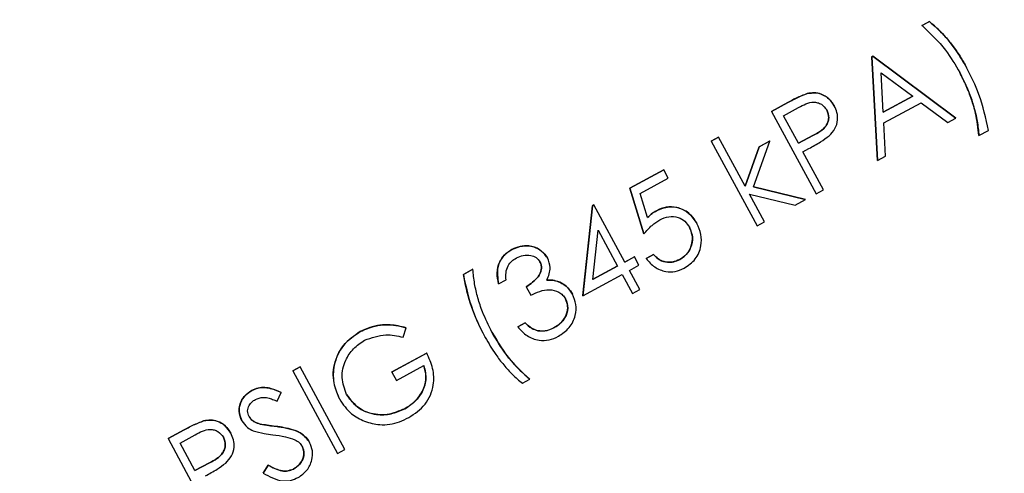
# Model space of a CAD drawing. Header units: inches. Extents: x 0.6 to 33.8, y 0 to 21.7.
# Tile 50 of 172: x 12.656 to 12.8267, y 15.3536 to 15.4321. Entities that reach past the tile are written whole.
import ezdxf

# ---------------------------------------------------------------- set-up
doc = ezdxf.new("R2010")
doc.units = ezdxf.units.IN
doc.header["$MEASUREMENT"] = 0
doc.layers.add('FORMAT', color=7, linetype='Continuous')
doc.styles.add('SLDTEXTSTYLE3', font='TXT', dxfattribs={"width": 0.75})
doc.dimstyles.new('SLDDIMSTYLE0', dxfattribs={"dimtxt": 0.125, "dimasz": 0.13, "dimexe": 0, "dimexo": 0.0625, "dimgap": 0.03125, "dimtad": 0, "dimtih": 1, "dimtoh": 1, "dimdec": 1, "dimlfac": 4, "dimrnd": 1e-09, "dimzin": 12, "dimdsep": 46, "dimtxsty": 'SLDTEXTSTYLE3', "dimsah": 1, "dimcen": 0.09, "dimadec": 0, "dimazin": 3, "dimtfac": 1, "dimtdec": 1, "dimtofl": 0, "dimtmove": 0, "dimatfit": 3, "dimfxl": 1, "dimfrac": 2, "dimtolj": 1, "dimtzin": 12, "dimarcsym": 0})

# ---------------------------------------------------------------- blocks, each defined once
blk = doc.blocks.new('_D_3')
at = {"layer": 'FORMAT'}
for p, q in [((5.99027, 17.00098), (3.34158, 17.00098)), ((3.46658, 17.00098), (3.46658, 10.7356)), ((3.28186, 10.71021), (3.24378, 10.71021)), ((3.24378, 10.71021), (3.24378, 10.51177)), ((3.65131, 10.71021), (3.68939, 10.71021)), ((3.68939, 10.71021), (3.68939, 10.51177)), ((3.24378, 10.51177), (3.28186, 10.51177)), ((3.68939, 10.51177), (3.65131, 10.51177)), ((3.46658, 4.05937), (3.46658, 10.32475)), ((13.00303, 4.05937), (3.34158, 4.05937))]:
    blk.add_line(p, q, dxfattribs=at)
for points in [[(3.46658, 17.00098), (3.44658, 16.87098), (3.48658, 16.87098)], [(3.46658, 4.05937), (3.48658, 4.18937), (3.44658, 4.18937)]]:
    blk.add_solid(points, dxfattribs=at)
at = {"layer": 'FORMAT', "char_height": 0.125, "attachment_point": 1, "style": 'SLDTEXTSTYLE3'}
for s, insert in [('1315', (3.28186, 10.67291)), ('51.8', (3.30495, 10.48588))]:
    blk.add_mtext(s, dxfattribs=dict(at, insert=insert))

msp = doc.modelspace()

# ---------------------------------------------------------------- linework, layer by layer
at = {"color": 7, "linetype": 'Continuous'}
for p, q in [((12.81239, 15.43112), (12.81368, 15.43182)), ((12.81368, 15.43181), (12.8124, 15.43112)), ((12.81368, 15.43181), (12.81368, 15.43182)), ((12.8124, 15.43112), (12.81239, 15.43112)), ((12.80372, 15.42571), (12.8039, 15.42581)), ((12.8039, 15.4258), (12.80372, 15.4257)), ((12.80469, 15.40775), (12.80372, 15.42571)), ((12.80372, 15.4257), (12.80372, 15.42571)), ((12.80372, 15.4257), (12.80469, 15.40775)), ((12.8039, 15.42581), (12.81824, 15.4151)), ((12.8039, 15.4258), (12.8039, 15.42581)), ((12.81824, 15.41509), (12.8039, 15.4258)), ((12.82013, 15.42384), (12.82013, 15.42385)), ((12.80568, 15.4161), (12.80531, 15.42296)), ((12.80531, 15.42296), (12.81078, 15.41887)), ((12.79249, 15.41934), (12.79249, 15.41934)), ((12.81078, 15.41887), (12.80568, 15.4161)), ((12.80568, 15.41611), (12.81078, 15.41887)), ((12.78632, 15.41627), (12.78912, 15.41779)), ((12.78912, 15.41779), (12.78632, 15.41627)), ((12.7884, 15.4155), (12.79101, 15.41692)), ((12.78912, 15.41779), (12.78912, 15.41779)), ((12.79719, 15.41721), (12.79719, 15.41721)), ((12.80578, 15.41426), (12.81225, 15.41777)), ((12.81225, 15.41777), (12.81685, 15.41434)), ((12.78632, 15.41627), (12.78632, 15.41627)), ((12.78632, 15.41627), (12.79406, 15.40199)), ((12.79098, 15.41074), (12.7884, 15.4155)), ((12.81685, 15.41434), (12.81824, 15.41509)), ((12.81824, 15.41509), (12.81824, 15.4151)), ((12.80609, 15.40851), (12.80578, 15.41426)), ((12.82226, 15.41206), (12.8239, 15.41295)), ((12.77586, 15.41108), (12.77715, 15.41178)), ((12.77715, 15.41177), (12.77587, 15.41108)), ((12.77715, 15.41177), (12.77715, 15.41178)), ((12.78174, 15.4033), (12.77715, 15.41177)), ((12.79098, 15.41074), (12.79349, 15.41207)), ((12.7935, 15.41206), (12.79098, 15.41074)), ((12.7935, 15.41206), (12.79349, 15.41207)), ((12.82226, 15.41206), (12.82225, 15.41206)), ((12.77587, 15.41108), (12.77586, 15.41108)), ((12.77587, 15.41108), (12.78381, 15.39643)), ((12.78174, 15.40331), (12.78418, 15.41014)), ((12.78418, 15.41014), (12.78174, 15.4033)), ((12.78319, 15.4032), (12.78602, 15.41113)), ((12.78418, 15.41014), (12.78602, 15.41114)), ((12.78602, 15.41113), (12.78418, 15.41014)), ((12.78418, 15.41014), (12.78418, 15.41014)), ((12.78602, 15.41113), (12.78602, 15.41114)), ((12.79177, 15.40928), (12.79279, 15.40983)), ((12.79535, 15.40268), (12.79177, 15.40928)), ((12.80469, 15.40775), (12.80609, 15.40851)), ((12.76178, 15.40297), (12.76764, 15.40615)), ((12.76764, 15.40614), (12.76178, 15.40297)), ((12.76764, 15.40614), (12.76764, 15.40615)), ((12.76843, 15.40468), (12.76764, 15.40614)), ((12.80469, 15.40775), (12.80469, 15.40775)), ((12.76357, 15.40204), (12.76843, 15.40468)), ((12.76418, 15.39503), (12.76178, 15.40297)), ((12.76178, 15.40297), (12.76178, 15.40297)), ((12.76178, 15.40297), (12.76419, 15.39503)), ((12.78319, 15.40321), (12.79223, 15.401)), ((12.79223, 15.40099), (12.78319, 15.4032)), ((12.79406, 15.40199), (12.79535, 15.40268)), ((12.76484, 15.39787), (12.76357, 15.40204)), ((12.78248, 15.40193), (12.79039, 15.4)), ((12.78509, 15.39712), (12.78248, 15.40193)), ((12.79039, 15.4), (12.79223, 15.40099)), ((12.79223, 15.40099), (12.79223, 15.401)), ((12.75363, 15.38434), (12.75527, 15.39992)), ((12.75528, 15.39991), (12.75363, 15.38433)), ((12.75527, 15.39992), (12.75553, 15.40006)), ((12.75528, 15.39991), (12.75527, 15.39992)), ((12.75554, 15.40005), (12.75528, 15.39991)), ((12.75554, 15.40005), (12.75553, 15.40006)), ((12.7609, 15.39017), (12.75554, 15.40005)), ((12.76637, 15.39906), (12.76637, 15.39906)), ((12.7734, 15.39682), (12.7734, 15.39683)), ((12.78381, 15.39643), (12.78509, 15.39712)), ((12.75536, 15.38716), (12.75625, 15.39567)), ((12.75625, 15.39567), (12.75962, 15.38947)), ((12.76419, 15.39503), (12.76418, 15.39503)), ((12.74129, 15.39233), (12.74129, 15.39234)), ((12.74748, 15.39088), (12.74747, 15.39089)), ((12.7609, 15.39017), (12.76254, 15.39106)), ((12.76255, 15.39106), (12.7609, 15.39017)), ((12.76255, 15.39106), (12.76254, 15.39106)), ((12.76334, 15.3896), (12.76255, 15.39106)), ((12.7646, 15.39076), (12.76589, 15.39145)), ((12.76461, 15.39076), (12.7646, 15.39076)), ((12.76589, 15.39145), (12.76461, 15.39076)), ((12.76589, 15.39145), (12.76589, 15.39145)), ((12.75536, 15.38717), (12.75961, 15.38948)), ((12.75962, 15.38947), (12.75536, 15.38716)), ((12.76169, 15.3887), (12.76334, 15.3896)), ((12.77043, 15.3906), (12.77043, 15.3906)), ((12.73291, 15.38803), (12.73456, 15.38892)), ((12.73456, 15.38892), (12.73291, 15.38802)), ((12.73291, 15.38802), (12.73291, 15.38803)), ((12.73456, 15.38892), (12.73456, 15.38892)), ((12.75363, 15.38433), (12.76041, 15.38801)), ((12.76041, 15.38801), (12.7622, 15.38471)), ((12.76348, 15.38541), (12.76169, 15.3887)), ((12.73902, 15.38636), (12.74031, 15.38706)), ((12.73902, 15.38636), (12.73902, 15.38637)), ((12.74379, 15.38587), (12.74459, 15.3844)), ((12.74379, 15.38587), (12.74379, 15.38587)), ((12.74961, 15.38666), (12.74961, 15.38666)), ((12.75184, 15.38458), (12.75184, 15.38459)), ((12.75363, 15.38433), (12.75363, 15.38434)), ((12.7622, 15.38471), (12.76348, 15.38541)), ((12.72246, 15.37714), (12.72299, 15.37878)), ((12.72299, 15.37878), (12.72299, 15.37879)), ((12.74234, 15.37893), (12.74363, 15.37962)), ((12.74235, 15.37892), (12.74234, 15.37893)), ((12.74363, 15.37962), (12.74235, 15.37892)), ((12.74363, 15.37962), (12.74363, 15.37962)), ((12.74862, 15.37877), (12.74862, 15.37878)), ((12.71505, 15.37811), (12.71505, 15.37811)), ((12.73669, 15.37712), (12.73669, 15.37713)), ((12.74582, 15.37825), (12.74582, 15.37826)), ((12.72051, 15.37112), (12.72655, 15.3744)), ((12.72656, 15.37439), (12.72051, 15.37111)), ((12.72656, 15.37439), (12.72655, 15.3744)), ((12.70335, 15.37129), (12.70463, 15.37199)), ((12.70464, 15.37199), (12.70335, 15.37129)), ((12.70464, 15.37199), (12.70463, 15.37199)), ((12.71238, 15.3577), (12.70464, 15.37199)), ((12.72131, 15.36965), (12.72607, 15.37223)), ((12.70335, 15.37129), (12.7111, 15.35701)), ((12.70335, 15.37129), (12.70335, 15.37129)), ((12.72051, 15.37111), (12.72051, 15.37112)), ((12.72051, 15.37111), (12.72131, 15.36965)), ((12.74314, 15.36916), (12.74442, 15.36986)), ((12.74442, 15.36986), (12.74442, 15.36986)), ((12.69624, 15.36791), (12.69623, 15.36791)), ((12.70067, 15.36604), (12.70135, 15.36755)), ((12.70135, 15.36755), (12.70135, 15.36755)), ((12.71144, 15.36644), (12.71143, 15.36644)), ((12.72277, 15.36476), (12.72277, 15.36476)), ((12.68791, 15.36264), (12.68791, 15.36265)), ((12.69452, 15.36266), (12.69452, 15.36267)), ((12.69772, 15.36208), (12.69771, 15.36209)), ((12.70041, 15.3617), (12.7004, 15.36171)), ((12.68174, 15.35958), (12.68454, 15.3611)), ((12.68454, 15.36109), (12.68174, 15.35957)), ((12.68382, 15.3588), (12.68643, 15.36022)), ((12.68454, 15.36109), (12.68454, 15.3611)), ((12.69261, 15.36051), (12.69261, 15.36051)), ((12.68174, 15.35957), (12.68174, 15.35958)), ((12.68174, 15.35957), (12.68949, 15.34529)), ((12.6864, 15.35404), (12.68382, 15.3588)), ((12.70627, 15.35892), (12.70627, 15.35892)), ((12.7111, 15.35701), (12.71238, 15.3577)), ((12.68892, 15.35537), (12.6864, 15.35404)), ((12.6864, 15.35405), (12.68892, 15.35537)), ((12.68892, 15.35537), (12.68892, 15.35537)), ((12.69825, 15.35361), (12.69906, 15.35499)), ((12.69906, 15.35498), (12.69825, 15.35361)), ((12.69906, 15.35498), (12.69906, 15.35499)), ((12.69825, 15.35361), (12.69825, 15.35361)), ((12.70349, 15.3543), (12.70349, 15.35431))]:
    msp.add_line(p, q, dxfattribs=at)
for points, knots in [([(12.81368, 15.43182), (12.81456, 15.43105), (12.81601, 15.42977), (12.8177, 15.42768), (12.81901, 15.42582), (12.81976, 15.42451), (12.82013, 15.42385)], [0, 0, 0, 0, 0.339732, 0.559813, 0.779905, 1, 1, 1, 1]), ([(12.82013, 15.42384), (12.81954, 15.42486), (12.81857, 15.42652), (12.81693, 15.42865), (12.81542, 15.43035), (12.81426, 15.43133), (12.81368, 15.43181)], [0, 0, 0, 0, 0.339986, 0.560031, 0.780045, 1, 1, 1, 1]), ([(12.8124, 15.43112), (12.81383, 15.42977), (12.81639, 15.42735), (12.81816, 15.42431), (12.81894, 15.42298)], [0, 0, 0, 0, 0.559594, 1, 1, 1, 1]), ([(12.8239, 15.41295), (12.82345, 15.41507), (12.82264, 15.41886), (12.8209, 15.42232), (12.82013, 15.42384)], [0, 0, 0, 0, 0.559732, 1, 1, 1, 1]), ([(12.82225, 15.41206), (12.8221, 15.41336), (12.82186, 15.41549), (12.821, 15.41836), (12.8201, 15.42073), (12.81933, 15.42223), (12.81894, 15.42298)], [0, 0, 0, 0, 0.339728, 0.559816, 0.779912, 1, 1, 1, 1]), ([(12.81894, 15.42298), (12.81953, 15.42181), (12.82049, 15.41989), (12.8214, 15.41704), (12.82202, 15.41458), (12.82218, 15.4129), (12.82226, 15.41206)], [0, 0, 0, 0, 0.339966, 0.560012, 0.780038, 1, 1, 1, 1]), ([(12.78912, 15.41779), (12.78973, 15.41813), (12.79082, 15.41872), (12.79198, 15.41915), (12.79249, 15.41934)], [0, 0, 0, 0, 0.5603137, 1, 1, 1, 1]), ([(12.79249, 15.41934), (12.79185, 15.41909), (12.79069, 15.41864), (12.7896, 15.41805), (12.78912, 15.41779)], [0, 0, 0, 0, 0.5596306, 1, 1, 1, 1]), ([(12.79249, 15.41934), (12.79301, 15.41942), (12.79405, 15.41958), (12.79547, 15.4191), (12.79654, 15.41826), (12.79697, 15.41756), (12.79719, 15.41721)], [0, 0, 0, 0, 0.279705, 0.559381, 0.779509, 1, 1, 1, 1]), ([(12.79719, 15.41721), (12.79691, 15.41765), (12.79634, 15.41853), (12.79504, 15.41928), (12.79371, 15.41955), (12.7929, 15.41941), (12.79249, 15.41934)], [0, 0, 0, 0, 0.280105, 0.559481, 0.77969, 1, 1, 1, 1]), ([(12.79101, 15.41692), (12.79186, 15.41739), (12.79291, 15.41798), (12.79432, 15.4178), (12.79519, 15.41744), (12.79562, 15.41688), (12.79591, 15.41651)], [0, 0, 0, 0, 0.499617, 0.625271, 0.751031, 1, 1, 1, 1]), ([(12.79349, 15.41207), (12.79437, 15.41254), (12.79546, 15.41312), (12.79612, 15.41441), (12.79632, 15.41536), (12.79607, 15.41605), (12.79591, 15.41651)], [0, 0, 0, 0, 0.499721, 0.62535, 0.751083, 1, 1, 1, 1]), ([(12.79591, 15.41651), (12.79607, 15.41605), (12.79632, 15.41536), (12.79613, 15.41441), (12.79546, 15.41312), (12.79437, 15.41253), (12.7935, 15.41206)], [0, 0, 0, 0, 0.248917, 0.37465, 0.500279, 1, 1, 1, 1]), ([(12.7963, 15.41204), (12.79667, 15.41243), (12.79741, 15.4132), (12.79784, 15.41468), (12.79773, 15.41607), (12.79737, 15.41683), (12.79719, 15.41721)], [0, 0, 0, 0, 0.280067, 0.559409, 0.7795, 1, 1, 1, 1]), ([(12.79279, 15.40983), (12.79348, 15.4102), (12.7947, 15.41086), (12.79581, 15.41168), (12.7963, 15.41204)], [0, 0, 0, 0, 0.560254, 1, 1, 1, 1]), ([(12.76637, 15.39906), (12.76709, 15.39936), (12.76854, 15.39996), (12.77074, 15.39949), (12.77242, 15.39837), (12.77307, 15.39734), (12.7734, 15.39683)], [0, 0, 0, 0, 0.279688, 0.559025, 0.779292, 1, 1, 1, 1]), ([(12.7734, 15.39682), (12.77297, 15.39747), (12.77211, 15.39877), (12.77008, 15.3997), (12.76805, 15.3998), (12.76693, 15.39931), (12.76637, 15.39906)], [0, 0, 0, 0, 0.280059, 0.559479, 0.77955, 1, 1, 1, 1]), ([(12.76484, 15.39787), (12.7651, 15.39813), (12.76557, 15.39858), (12.76613, 15.39891), (12.76637, 15.39906)], [0, 0, 0, 0, 0.560064, 1, 1, 1, 1]), ([(12.76637, 15.39906), (12.76607, 15.39887), (12.76551, 15.39852), (12.76505, 15.39807), (12.76484, 15.39787)], [0, 0, 0, 0, 0.559748, 1, 1, 1, 1]), ([(12.76694, 15.39747), (12.76745, 15.3977), (12.76847, 15.39816), (12.77008, 15.39802), (12.77137, 15.39729), (12.77185, 15.39655), (12.77209, 15.39618)], [0, 0, 0, 0, 0.280472, 0.559738, 0.77964, 1, 1, 1, 1]), ([(12.76419, 15.39503), (12.76464, 15.39555), (12.76545, 15.39649), (12.76648, 15.39717), (12.76694, 15.39747)], [0, 0, 0, 0, 0.56027, 1, 1, 1, 1]), ([(12.77043, 15.3906), (12.77093, 15.39095), (12.77193, 15.39166), (12.77259, 15.39328), (12.77267, 15.39487), (12.77228, 15.39575), (12.77209, 15.39619)], [0, 0, 0, 0, 0.279617, 0.559357, 0.779559, 1, 1, 1, 1]), ([(12.77209, 15.39618), (12.77232, 15.39562), (12.77279, 15.39448), (12.77243, 15.39276), (12.77163, 15.39139), (12.77083, 15.39086), (12.77043, 15.3906)], [0, 0, 0, 0, 0.279617, 0.559218, 0.779559, 1, 1, 1, 1]), ([(12.77115, 15.38909), (12.77186, 15.38957), (12.77327, 15.39052), (12.7742, 15.39279), (12.7742, 15.39499), (12.77367, 15.39621), (12.7734, 15.39682)], [0, 0, 0, 0, 0.279899, 0.5589319, 0.7794152, 1, 1, 1, 1]), ([(12.74129, 15.39234), (12.7419, 15.39259), (12.74312, 15.39309), (12.74501, 15.39292), (12.74656, 15.39215), (12.74717, 15.39131), (12.74747, 15.39089)], [0, 0, 0, 0, 0.280085, 0.559868, 0.780099, 1, 1, 1, 1]), ([(12.74748, 15.39088), (12.74707, 15.39141), (12.74626, 15.39246), (12.74443, 15.39303), (12.74272, 15.39296), (12.74177, 15.39254), (12.74129, 15.39233)], [0, 0, 0, 0, 0.278996, 0.558527, 0.779259, 1, 1, 1, 1]), ([(12.74129, 15.39233), (12.74075, 15.39196), (12.73968, 15.39123), (12.73859, 15.38906), (12.73886, 15.38738), (12.73902, 15.38636)], [0, 0, 0, 0, 0.280708, 0.56124, 1, 1, 1, 1]), ([(12.73902, 15.38637), (12.73889, 15.38701), (12.73862, 15.38828), (12.73906, 15.39009), (12.74, 15.3915), (12.74086, 15.39206), (12.74129, 15.39234)], [0, 0, 0, 0, 0.280288, 0.55968, 0.779747, 1, 1, 1, 1]), ([(12.74031, 15.38706), (12.74028, 15.38748), (12.74024, 15.38832), (12.74057, 15.38948), (12.74126, 15.39035), (12.74182, 15.3907), (12.7421, 15.39088)], [0, 0, 0, 0, 0.280397, 0.559599, 0.779688, 1, 1, 1, 1]), ([(12.7421, 15.39088), (12.7425, 15.39106), (12.74328, 15.39142), (12.7445, 15.39139), (12.74558, 15.39102), (12.74599, 15.39047), (12.74619, 15.39019)], [0, 0, 0, 0, 0.280761, 0.560644, 0.780675, 1, 1, 1, 1]), ([(12.7474, 15.38704), (12.74769, 15.38776), (12.74822, 15.38905), (12.7477, 15.39032), (12.74748, 15.39088)], [0, 0, 0, 0, 0.559212, 1, 1, 1, 1]), ([(12.76461, 15.39076), (12.76506, 15.39023), (12.76598, 15.38918), (12.76783, 15.38845), (12.76965, 15.38842), (12.77065, 15.38887), (12.77115, 15.38909)], [0, 0, 0, 0, 0.280034, 0.559638, 0.779711, 1, 1, 1, 1]), ([(12.76589, 15.39145), (12.76622, 15.39111), (12.76687, 15.39043), (12.76819, 15.39008), (12.76941, 15.39015), (12.77009, 15.39045), (12.77043, 15.3906)], [0, 0, 0, 0, 0.28005, 0.559166, 0.779583, 1, 1, 1, 1]), ([(12.77043, 15.3906), (12.76999, 15.39042), (12.76912, 15.39006), (12.76777, 15.39013), (12.76665, 15.39064), (12.76614, 15.39118), (12.76589, 15.39145)], [0, 0, 0, 0, 0.279857, 0.559683, 0.779485, 1, 1, 1, 1]), ([(12.74379, 15.38587), (12.74456, 15.38639), (12.74571, 15.38715), (12.74644, 15.38863), (12.74646, 15.38956), (12.74628, 15.38999), (12.74619, 15.3902)], [0, 0, 0, 0, 0.4994185, 0.749016, 0.8745437, 1, 1, 1, 1]), ([(12.74619, 15.39019), (12.74628, 15.38998), (12.74646, 15.38956), (12.74644, 15.38863), (12.74571, 15.38715), (12.74456, 15.38638), (12.74379, 15.38587)], [0, 0, 0, 0, 0.125456, 0.250984, 0.500582, 1, 1, 1, 1]), ([(12.73669, 15.37713), (12.73572, 15.37908), (12.734, 15.38256), (12.73324, 15.38636), (12.73291, 15.38803)], [0, 0, 0, 0, 0.55999, 1, 1, 1, 1]), ([(12.73291, 15.38802), (12.73336, 15.3859), (12.73418, 15.38211), (12.73592, 15.37865), (12.73669, 15.37712)], [0, 0, 0, 0, 0.55972, 1, 1, 1, 1]), ([(12.73787, 15.378), (12.73729, 15.37917), (12.73633, 15.38109), (12.73541, 15.38394), (12.73481, 15.3864), (12.73464, 15.38808), (12.73456, 15.38892)], [0, 0, 0, 0, 0.339959, 0.560016, 0.780042, 1, 1, 1, 1]), ([(12.7474, 15.38704), (12.74782, 15.38705), (12.74859, 15.38706), (12.7493, 15.38679), (12.74961, 15.38666)], [0, 0, 0, 0, 0.5597945, 1, 1, 1, 1]), ([(12.74961, 15.38666), (12.74921, 15.38681), (12.74849, 15.38707), (12.74773, 15.38705), (12.7474, 15.38704)], [0, 0, 0, 0, 0.5596653, 1, 1, 1, 1]), ([(12.74961, 15.38666), (12.75012, 15.38638), (12.75103, 15.38586), (12.75159, 15.38498), (12.75184, 15.38459)], [0, 0, 0, 0, 0.559419, 1, 1, 1, 1]), ([(12.75184, 15.38458), (12.75151, 15.38507), (12.75094, 15.38595), (12.75001, 15.38644), (12.74961, 15.38666)], [0, 0, 0, 0, 0.55947, 1, 1, 1, 1]), ([(12.74459, 15.3844), (12.74564, 15.3849), (12.74723, 15.38565), (12.74922, 15.38514), (12.75016, 15.38448), (12.75047, 15.384), (12.75062, 15.38377)], [0, 0, 0, 0, 0.499395, 0.748809, 0.874413, 1, 1, 1, 1]), ([(12.74939, 15.3773), (12.75006, 15.37775), (12.7514, 15.37865), (12.7524, 15.38073), (12.75255, 15.38283), (12.75207, 15.384), (12.75184, 15.38458)], [0, 0, 0, 0, 0.280053, 0.559479, 0.779853, 1, 1, 1, 1]), ([(12.74862, 15.37878), (12.7491, 15.37908), (12.75005, 15.37968), (12.75085, 15.38107), (12.75111, 15.38253), (12.75078, 15.38336), (12.75062, 15.38377)], [0, 0, 0, 0, 0.280599, 0.560151, 0.780303, 1, 1, 1, 1]), ([(12.75062, 15.38377), (12.75081, 15.38323), (12.75118, 15.38216), (12.75065, 15.3806), (12.74975, 15.37946), (12.749, 15.379), (12.74862, 15.37877)], [0, 0, 0, 0, 0.278435, 0.558305, 0.778901, 1, 1, 1, 1]), ([(12.72299, 15.37878), (12.72209, 15.379), (12.72059, 15.37935), (12.71845, 15.37928), (12.71668, 15.37889), (12.71559, 15.37837), (12.71505, 15.37811)], [0, 0, 0, 0, 0.33987, 0.559901, 0.779919, 1, 1, 1, 1]), ([(12.71505, 15.37811), (12.7159, 15.37849), (12.7173, 15.37912), (12.71944, 15.37935), (12.72124, 15.37923), (12.72241, 15.37893), (12.72299, 15.37879)], [0, 0, 0, 0, 0.3395267, 0.5595856, 0.7797309, 1, 1, 1, 1]), ([(12.74235, 15.37892), (12.74285, 15.37837), (12.74386, 15.37728), (12.74585, 15.3765), (12.7478, 15.37657), (12.74886, 15.37705), (12.74939, 15.3773)], [0, 0, 0, 0, 0.280402, 0.559548, 0.779573, 1, 1, 1, 1]), ([(12.74363, 15.37962), (12.74398, 15.37928), (12.74462, 15.37866), (12.74545, 15.37838), (12.74582, 15.37826)], [0, 0, 0, 0, 0.560694, 1, 1, 1, 1]), ([(12.74582, 15.37825), (12.74536, 15.37842), (12.74453, 15.37873), (12.74391, 15.37935), (12.74363, 15.37962)], [0, 0, 0, 0, 0.558513, 1, 1, 1, 1]), ([(12.74582, 15.37826), (12.74637, 15.37822), (12.74735, 15.37816), (12.74823, 15.37859), (12.74862, 15.37878)], [0, 0, 0, 0, 0.558748, 1, 1, 1, 1]), ([(12.74862, 15.37877), (12.74812, 15.37854), (12.74723, 15.37812), (12.74625, 15.37821), (12.74582, 15.37825)], [0, 0, 0, 0, 0.560065, 1, 1, 1, 1]), ([(12.71143, 15.36644), (12.71097, 15.36764), (12.71004, 15.37003), (12.71073, 15.37365), (12.71252, 15.37646), (12.71421, 15.37756), (12.71505, 15.37811)], [0, 0, 0, 0, 0.27959, 0.559072, 0.779411, 1, 1, 1, 1]), ([(12.71505, 15.37811), (12.71399, 15.37738), (12.71187, 15.37593), (12.71039, 15.37255), (12.71026, 15.36922), (12.71104, 15.36736), (12.71144, 15.36644)], [0, 0, 0, 0, 0.27986, 0.5592675, 0.7796495, 1, 1, 1, 1]), ([(12.7158, 15.37662), (12.71702, 15.37706), (12.71921, 15.37785), (12.72146, 15.37736), (12.72246, 15.37714)], [0, 0, 0, 0, 0.558782, 1, 1, 1, 1]), ([(12.73669, 15.37712), (12.73728, 15.37611), (12.73825, 15.37445), (12.73989, 15.37233), (12.7414, 15.37063), (12.74256, 15.36965), (12.74314, 15.36916)], [0, 0, 0, 0, 0.339979, 0.560027, 0.780048, 1, 1, 1, 1]), ([(12.73787, 15.378), (12.73888, 15.37631), (12.74068, 15.37328), (12.74327, 15.37091), (12.74442, 15.36986)], [0, 0, 0, 0, 0.560053, 1, 1, 1, 1]), ([(12.74442, 15.36986), (12.74298, 15.37121), (12.74042, 15.37363), (12.73865, 15.37666), (12.73787, 15.378)], [0, 0, 0, 0, 0.559591, 1, 1, 1, 1]), ([(12.71269, 15.36719), (12.71233, 15.36817), (12.71161, 15.37012), (12.71231, 15.37302), (12.71378, 15.37526), (12.71513, 15.37616), (12.7158, 15.37662)], [0, 0, 0, 0, 0.279279, 0.558735, 0.77942, 1, 1, 1, 1]), ([(12.72345, 15.36323), (12.72448, 15.36391), (12.72653, 15.36527), (12.7279, 15.36858), (12.72776, 15.37177), (12.72696, 15.37352), (12.72656, 15.37439)], [0, 0, 0, 0, 0.28, 0.558907, 0.779132, 1, 1, 1, 1]), ([(12.72277, 15.36476), (12.72347, 15.36522), (12.72488, 15.36613), (12.72612, 15.36817), (12.72658, 15.37032), (12.72624, 15.3716), (12.72607, 15.37224)], [0, 0, 0, 0, 0.2802537, 0.5599124, 0.7799408, 1, 1, 1, 1]), ([(12.72607, 15.37223), (12.72626, 15.37141), (12.72664, 15.36976), (12.72579, 15.36749), (12.72445, 15.3658), (12.72333, 15.3651), (12.72277, 15.36476)], [0, 0, 0, 0, 0.279209, 0.558805, 0.779251, 1, 1, 1, 1]), ([(12.69452, 15.36267), (12.69431, 15.36321), (12.69388, 15.36429), (12.69426, 15.36592), (12.6951, 15.36716), (12.69586, 15.36766), (12.69623, 15.36791)], [0, 0, 0, 0, 0.279553, 0.558798, 0.779378, 1, 1, 1, 1]), ([(12.69624, 15.36791), (12.69576, 15.36758), (12.69481, 15.36692), (12.69408, 15.36543), (12.69399, 15.36392), (12.69435, 15.36308), (12.69452, 15.36266)], [0, 0, 0, 0, 0.279956, 0.559472, 0.779671, 1, 1, 1, 1]), ([(12.69623, 15.36791), (12.6968, 15.36814), (12.69774, 15.36851), (12.69915, 15.36839), (12.70028, 15.36804), (12.70099, 15.36772), (12.70135, 15.36755)], [0, 0, 0, 0, 0.338729, 0.558835, 0.779344, 1, 1, 1, 1]), ([(12.70135, 15.36755), (12.7008, 15.3678), (12.69989, 15.36821), (12.69851, 15.36848), (12.69732, 15.36839), (12.6966, 15.36807), (12.69624, 15.36791)], [0, 0, 0, 0, 0.340248, 0.56021, 0.780132, 1, 1, 1, 1]), ([(12.71268, 15.36719), (12.71334, 15.36633), (12.71466, 15.3646), (12.71764, 15.36363), (12.72044, 15.36372), (12.72199, 15.36441), (12.72277, 15.36476)], [0, 0, 0, 0, 0.279061, 0.558584, 0.779236, 1, 1, 1, 1]), ([(12.72277, 15.36476), (12.72177, 15.36434), (12.71977, 15.3635), (12.71669, 15.36382), (12.71417, 15.36511), (12.71318, 15.3665), (12.71269, 15.36719)], [0, 0, 0, 0, 0.280081, 0.559768, 0.780026, 1, 1, 1, 1]), ([(12.69577, 15.36342), (12.69566, 15.36373), (12.69542, 15.36436), (12.69571, 15.36527), (12.69623, 15.36595), (12.69667, 15.36623), (12.69689, 15.36636)], [0, 0, 0, 0, 0.278996, 0.558594, 0.779214, 1, 1, 1, 1]), ([(12.69689, 15.36636), (12.69731, 15.36653), (12.69801, 15.36681), (12.69904, 15.36665), (12.69987, 15.36639), (12.7004, 15.36616), (12.70067, 15.36604)], [0, 0, 0, 0, 0.338433, 0.558587, 0.77925, 1, 1, 1, 1]), ([(12.71144, 15.36644), (12.71206, 15.3655), (12.71319, 15.36382), (12.715, 15.36296), (12.7158, 15.36258)], [0, 0, 0, 0, 0.559372, 1, 1, 1, 1]), ([(12.69577, 15.36342), (12.6959, 15.36323), (12.69615, 15.36285), (12.69681, 15.36236), (12.69737, 15.36219), (12.69771, 15.36209)], [0, 0, 0, 0, 0.279946, 0.559774, 1, 1, 1, 1]), ([(12.69772, 15.36208), (12.69727, 15.36222), (12.69647, 15.36246), (12.69599, 15.36312), (12.69577, 15.36342)], [0, 0, 0, 0, 0.56065, 1, 1, 1, 1]), ([(12.68454, 15.3611), (12.68515, 15.36143), (12.68624, 15.36202), (12.6874, 15.36246), (12.68791, 15.36265)], [0, 0, 0, 0, 0.5603137, 1, 1, 1, 1]), ([(12.68791, 15.36264), (12.68727, 15.36239), (12.68611, 15.36194), (12.68502, 15.36135), (12.68454, 15.36109)], [0, 0, 0, 0, 0.5596306, 1, 1, 1, 1]), ([(12.68791, 15.36265), (12.68843, 15.36272), (12.68947, 15.36288), (12.69089, 15.3624), (12.69196, 15.36156), (12.69239, 15.36086), (12.69261, 15.36051)], [0, 0, 0, 0, 0.279705, 0.559381, 0.779509, 1, 1, 1, 1]), ([(12.69261, 15.36051), (12.69233, 15.36095), (12.69176, 15.36184), (12.69046, 15.36258), (12.68913, 15.36286), (12.68832, 15.36271), (12.68791, 15.36264)], [0, 0, 0, 0, 0.280105, 0.559481, 0.77969, 1, 1, 1, 1]), ([(12.69452, 15.36266), (12.69481, 15.36225), (12.69533, 15.3615), (12.69614, 15.3611), (12.6965, 15.36092)], [0, 0, 0, 0, 0.559025, 1, 1, 1, 1]), ([(12.69771, 15.36209), (12.69821, 15.362), (12.69911, 15.36186), (12.70001, 15.36175), (12.7004, 15.36171)], [0, 0, 0, 0, 0.559906, 1, 1, 1, 1]), ([(12.70041, 15.3617), (12.6999, 15.36176), (12.699, 15.36186), (12.69811, 15.36202), (12.69772, 15.36208)], [0, 0, 0, 0, 0.560088, 1, 1, 1, 1]), ([(12.7004, 15.36171), (12.70166, 15.36153), (12.70341, 15.36128), (12.7054, 15.36014), (12.70598, 15.35933), (12.70627, 15.35892)], [0, 0, 0, 0, 0.560115, 0.780284, 1, 1, 1, 1]), ([(12.70627, 15.35892), (12.70589, 15.35942), (12.70511, 15.36043), (12.70298, 15.36132), (12.70138, 15.36156), (12.70041, 15.3617)], [0, 0, 0, 0, 0.278896, 0.558876, 1, 1, 1, 1]), ([(12.7158, 15.36258), (12.71666, 15.36232), (12.7181, 15.36189), (12.72018, 15.36203), (12.72188, 15.36245), (12.72293, 15.36297), (12.72345, 15.36323)], [0, 0, 0, 0, 0.339387, 0.559489, 0.779686, 1, 1, 1, 1]), ([(12.68643, 15.36022), (12.68728, 15.36069), (12.68834, 15.36128), (12.68974, 15.3611), (12.69061, 15.36075), (12.69105, 15.36018), (12.69133, 15.35981)], [0, 0, 0, 0, 0.499617, 0.625271, 0.751031, 1, 1, 1, 1]), ([(12.69173, 15.35534), (12.6921, 15.35573), (12.69283, 15.35651), (12.69327, 15.35798), (12.69315, 15.35937), (12.69279, 15.36013), (12.69261, 15.36051)], [0, 0, 0, 0, 0.280067, 0.559409, 0.7795, 1, 1, 1, 1]), ([(12.6965, 15.36092), (12.69713, 15.36075), (12.69824, 15.36045), (12.69939, 15.36031), (12.6999, 15.36025)], [0, 0, 0, 0, 0.559524, 1, 1, 1, 1]), ([(12.6999, 15.36025), (12.70062, 15.36016), (12.70193, 15.36), (12.70316, 15.35956), (12.70371, 15.35937)], [0, 0, 0, 0, 0.56033, 1, 1, 1, 1]), ([(12.69133, 15.35981), (12.6915, 15.35935), (12.69174, 15.35866), (12.69155, 15.35771), (12.69088, 15.35642), (12.68979, 15.35584), (12.68892, 15.35537)], [0, 0, 0, 0, 0.248917, 0.37465, 0.500279, 1, 1, 1, 1]), ([(12.68892, 15.35537), (12.68979, 15.35584), (12.69088, 15.35643), (12.69155, 15.35771), (12.69174, 15.35867), (12.69149, 15.35935), (12.69133, 15.35981)], [0, 0, 0, 0, 0.499721, 0.62535, 0.751083, 1, 1, 1, 1]), ([(12.70371, 15.35937), (12.70399, 15.35921), (12.70451, 15.35894), (12.70484, 15.35845), (12.70498, 15.35824)], [0, 0, 0, 0, 0.560129, 1, 1, 1, 1]), ([(12.70429, 15.35284), (12.70484, 15.35322), (12.70594, 15.35398), (12.7067, 15.35573), (12.70688, 15.35746), (12.70647, 15.35843), (12.70627, 15.35892)], [0, 0, 0, 0, 0.279806, 0.559627, 0.779888, 1, 1, 1, 1]), ([(12.70349, 15.35431), (12.70385, 15.35456), (12.70458, 15.35505), (12.7052, 15.35613), (12.70535, 15.35728), (12.7051, 15.35792), (12.70498, 15.35825)], [0, 0, 0, 0, 0.280276, 0.560148, 0.780153, 1, 1, 1, 1]), ([(12.70498, 15.35824), (12.70513, 15.35783), (12.70542, 15.35699), (12.70504, 15.35577), (12.70436, 15.35487), (12.70378, 15.35449), (12.70349, 15.3543)], [0, 0, 0, 0, 0.278967, 0.558281, 0.779115, 1, 1, 1, 1]), ([(12.68822, 15.35313), (12.6889, 15.3535), (12.69012, 15.35416), (12.69124, 15.35498), (12.69173, 15.35534)], [0, 0, 0, 0, 0.560254, 1, 1, 1, 1]), ([(12.69906, 15.35499), (12.69984, 15.35457), (12.70093, 15.35398), (12.70253, 15.35391), (12.70317, 15.35418), (12.70349, 15.35431)], [0, 0, 0, 0, 0.559321, 0.779782, 1, 1, 1, 1]), ([(12.70349, 15.3543), (12.70308, 15.35415), (12.70225, 15.35384), (12.70065, 15.35411), (12.69967, 15.35465), (12.69906, 15.35498)], [0, 0, 0, 0, 0.279219, 0.559345, 1, 1, 1, 1]), ([(12.69825, 15.35361), (12.69931, 15.353), (12.7008, 15.35215), (12.70299, 15.35226), (12.70385, 15.35265), (12.70429, 15.35284)], [0, 0, 0, 0, 0.558455, 0.779206, 1, 1, 1, 1])]:
    msp.add_open_spline(points, degree=3, knots=knots, dxfattribs=at)

# ---------------------------------------------------------------- dimensions: what is measured, and where the dimension line sits
at = {"layer": 'FORMAT'}
dim = msp.add_linear_dim(base=(3.46658, 4.05937), p1=(6.04027, 17.00098), p2=(13.05303, 4.05937), angle=90, dimstyle='SLDDIMSTYLE0', dxfattribs=at)
dim.commit()
dim.dimension.update_dxf_attribs({"geometry": '_D_3', "text_midpoint": (3.46658, 10.53018), "dimtype": 160})

doc.saveas('drawing.dxf')
